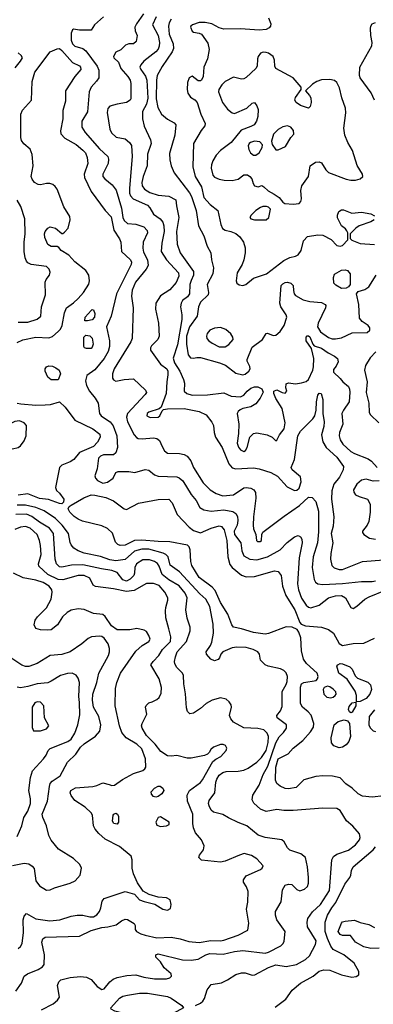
# Model space of a CAD drawing. Extents: x 1173029 to 1307123, y 522559 to 678521.
# Tile 225 of 256: x 1223657 to 1226666, y 582245 to 590629. Entities that reach past the tile are written whole.
import ezdxf

# ---------------------------------------------------------------- set-up
doc = ezdxf.new("R2010")
doc.units = 0

msp = doc.modelspace()

# ---------------------------------------------------------------- linework, layer by layer
at = {"layer": '0CON10XD'}
for points in [[(1224369.2, 590655), (1224294.2, 590585), (1224265, 590540), (1224165, 590540), (1224115, 590550), (1224105, 590543.3), (1224094.6, 590515.4), (1224095.5, 590455.5), (1224105, 590422.5), (1224125, 590403.3), (1224192.8, 590382.8), (1224220.8, 590365), (1224315.4, 590235), (1224329.1, 590199.1), (1224328.9, 590135), (1224311.5, 590105), (1224266.4, 590053.6), (1224247.9, 590015), (1224234.6, 589845), (1224186.5, 589765), (1224186.7, 589715), (1224215, 589669.4), (1224335, 589530.8), (1224405.6, 589465), (1224413, 589443), (1224409.4, 589405), (1224365.5, 589315), (1224364.5, 589295), (1224380.6, 589275), (1224445, 589224.4), (1224478.4, 589178.4), (1224523.8, 589025), (1224534.8, 588945), (1224545, 588919.1), (1224575, 588894), (1224645, 588888.1), (1224714.2, 588865), (1224741.5, 588835), (1224743.5, 588815), (1224707.7, 588735), (1224703.8, 588685), (1224710.6, 588650.6), (1224743.6, 588583.7), (1224748.8, 588535), (1224733.6, 588505), (1224642.2, 588395), (1224615.3, 588325), (1224607.7, 588275), (1224623.1, 588175), (1224615.3, 587915), (1224603.3, 587885), (1224460.5, 587655), (1224445.6, 587615), (1224447, 587577), (1224455, 587561.2), (1224475, 587551.4), (1224545, 587566.7), (1224625, 587571.2), (1224728.2, 587475), (1224734.5, 587455), (1224725, 587436.9), (1224572.9, 587275), (1224564.6, 587245), (1224573.5, 587203.5), (1224630.4, 587095), (1224650.9, 587070.9), (1224665, 587063.1), (1224698.7, 587058.7), (1224795, 587067.5), (1224825, 587062.5), (1224846.9, 587045), (1224868.4, 586995)], [(1224711.2, 590678.8), (1224650, 590595), (1224637.5, 590565), (1224640, 590535), (1224655.8, 590495), (1224647, 590443), (1224625, 590423.8), (1224585, 590423.3), (1224556.4, 590413.6), (1224516.1, 590373.9), (1224475, 590353.3), (1224453.8, 590315), (1224456.7, 590305), (1224497.3, 590267.3), (1224516.7, 590215), (1224577.8, 590145), (1224595.7, 590115), (1224604, 590085), (1224601.2, 589955), (1224596.2, 589945), (1224565, 589924.4), (1224485, 589911.1), (1224425, 589892.5), (1224406.9, 589873.1), (1224400.3, 589839.7), (1224423.9, 589696.1), (1224438, 589665), (1224478.3, 589628.3), (1224555, 589615.8), (1224591.4, 589585), (1224607, 589557), (1224614.7, 589465), (1224591.4, 589195), (1224592.3, 589152.3), (1224599.1, 589129.1), (1224623.8, 589103.8), (1224745, 589048.9), (1224765, 589026.8), (1224794.1, 588974.1), (1224851.5, 588935), (1224875.4, 588905), (1224884.1, 588874.1), (1224885.3, 588825), (1224866.1, 588725), (1224861.2, 588655), (1224905.5, 588585), (1225008.9, 588475), (1225011.3, 588445), (1224989.3, 588390.7), (1224935, 588327.7), (1224855, 588279.2), (1224814.4, 588215), (1224811.9, 588165), (1224839.2, 588045), (1224843.8, 587935), (1224833.3, 587905), (1224777.9, 587852.1), (1224770, 587835), (1224770.8, 587815), (1224856.1, 587696.1), (1224908.1, 587655), (1224917.1, 587635), (1224918.8, 587605), (1224907.8, 587545), (1224903.8, 587445), (1224860, 587330), (1224844.2, 587315.8), (1224755, 587286.9), (1224742.5, 587275), (1224740, 587255), (1224768.1, 587241.9), (1224835, 587244.4), (1224850, 587255), (1224870.5, 587299.5), (1224881.2, 587308.8), (1224914.5, 587315.5), (1225055, 587318.9), (1225183.2, 587293.2), (1225244.6, 587264.6), (1225292, 587202), (1225305.6, 587175), (1225310.5, 587115), (1225322.5, 587075), (1225380.4, 586985), (1225436.2, 586846.2), (1225465, 586812), (1225495, 586805.6), (1225645, 586812.5), (1225695, 586803.9), (1225792.7, 586772.7), (1225851.7, 586741.7), (1225932.4, 586652.4), (1225995, 586619.4), (1226015, 586623.5), (1226035, 586640.8), (1226052.7, 586695), (1226045, 586737.5), (1225976.2, 586795), (1225968, 586815), (1225995.5, 586885), (1226024.7, 587085), (1226045, 587125.5), (1226150.6, 587229.4), (1226169.4, 587255), (1226180, 587305), (1226181.1, 587375), (1226195, 587432.5), (1226205, 587450), (1226223.3, 587445), (1226237.5, 587395), (1226235.6, 587275), (1226247.1, 587205), (1226243.6, 587165), (1226226.2, 587095), (1226235.4, 587035), (1226265.7, 586985.7), (1226354.5, 586905), (1226412.5, 586825), (1226410, 586795), (1226376.7, 586735), (1226331.1, 586675), (1226312.2, 586617.8), (1226308.9, 586545), (1226329.7, 586395), (1226324, 586316), (1226308.5, 586255), (1226321.1, 586175), (1226303.8, 586085), (1226300.5, 586035), (1226312.4, 585982.4), (1226332.2, 585962.2), (1226376.3, 585946.3), (1226405, 585947.3), (1226575, 586015.5), (1226755, 586030.8)], [(1224817.1, 590652.9), (1224787.3, 590585), (1224834.2, 590495), (1224846.8, 590435), (1224845, 590404), (1224835, 590379.4), (1224815.5, 590355), (1224714.4, 590275), (1224688.5, 590245), (1224680.4, 590225), (1224687.7, 590205), (1224728.8, 590148.8), (1224739.8, 590115), (1224747.7, 589962.3), (1224735, 589909.5)], [(1224945.3, 590634.7), (1224928.6, 590601.4), (1224922.8, 590575), (1224928.8, 590505), (1224962.7, 590425), (1224966.2, 590385), (1224953.1, 590356.9), (1224868.3, 590231.7), (1224827.8, 590155), (1224821.3, 590115), (1224817.6, 589955), (1224831.4, 589881.4), (1224863.1, 589825), (1224913.7, 589783.7), (1224972.3, 589752.3), (1224986.2, 589735), (1224975.8, 589645.8), (1224931.1, 589488.9), (1224935.4, 589435.4), (1224946.7, 589385), (1224970.6, 589325), (1225102.4, 589155), (1225119, 589125), (1225159.1, 589005), (1225177.5, 588875), (1225225, 588790), (1225252.3, 588702.2), (1225284.2, 588645), (1225290, 588585), (1225305.8, 588515.8), (1225300, 588465), (1225253.5, 588375), (1225262.9, 588305), (1225259.2, 588285), (1225194.6, 588225), (1225177.3, 588185), (1225166.8, 588105), (1225101.1, 588015), (1225075.8, 587935), (1225076.3, 587866.3), (1225091.5, 587775), (1225109.4, 587749.4), (1225135, 587745.7), (1225165, 587752.9), (1225195, 587751.9), (1225357.7, 587707.7), (1225406.8, 587686.8), (1225495, 587619.4), (1225554.5, 587604.5), (1225575, 587611.1), (1225607.5, 587635), (1225618.6, 587655), (1225615.8, 587675), (1225591.7, 587721.7), (1225591.4, 587735), (1225635, 587839.5), (1225724.2, 587905), (1225755, 587956.7), (1225765, 587960), (1225815, 587940), (1225835, 587942.5), (1225874.3, 587975), (1225906.7, 588025), (1225929.5, 588095), (1225925, 588116), (1225878.6, 588185), (1225870, 588215), (1225882, 588365), (1225895, 588380.8), (1225915, 588390.5), (1225935, 588393.1), (1225963.3, 588385), (1225984, 588365), (1225987.3, 588322.7), (1225992.9, 588295), (1226005, 588280), (1226068.8, 588245), (1226125, 588228.8), (1226225, 588220), (1226256.2, 588205), (1226262, 588195), (1226260, 588175), (1226196, 588045), (1226190.8, 588015), (1226215, 587972.3), (1226285, 587923.8), (1226315, 587912.5), (1226345, 587913.1), (1226395, 587920.9), (1226485, 587962.1), (1226613.4, 587966.6), (1226635.7, 587984.3), (1226637.5, 588005), (1226622.9, 588025), (1226569.9, 588059.9), (1226548.8, 588088.8), (1226541.8, 588205), (1226524.1, 588295.9), (1226535.7, 588314.3), (1226595, 588330.5), (1226626.7, 588355), (1226690.5, 588455)], [(1225775.3, 590645), (1225793.5, 590595), (1225792.2, 590575), (1225779.8, 590560.2), (1225755, 590546.2), (1225695, 590539.1), (1225535, 590550.8), (1225395, 590548.8), (1225355, 590559.6), (1225292, 590595), (1225235, 590606.5), (1225185.3, 590604.7), (1225128, 590585), (1225114, 590575), (1225111.2, 590565), (1225125, 590532.5), (1225135, 590523.3), (1225185, 590515.7), (1225205, 590505.7), (1225258.8, 590428.8), (1225267.8, 590375), (1225255, 590296), (1225223.9, 590225), (1225218.2, 590145), (1225205, 590115.8), (1225195, 590108.6), (1225175, 590110), (1225125, 590148.8), (1225100, 590135), (1225084.4, 590095), (1225082.2, 590035), (1225087.5, 590005), (1225110, 589970), (1225146.8, 589946.8), (1225166, 589925), (1225199.5, 589825), (1225235.8, 589745), (1225231.2, 589725), (1225200.8, 589685), (1225136.9, 589575), (1225129.6, 589375), (1225148.8, 589295), (1225203.6, 589205), (1225223.6, 589115), (1225278.5, 589055), (1225342.5, 589005), (1225367.8, 588885), (1225382.2, 588852.2), (1225405, 588835.7), (1225453.1, 588826.9)], [(1226676.2, 589945), (1226647.3, 590007.3), (1226552.5, 590135), (1226547.5, 590155), (1226551.9, 590225), (1226652.7, 590407.3), (1226655.9, 590434.1), (1226644.4, 590495), (1226642.5, 590555), (1226645.6, 590575), (1226657, 590593), (1226685, 590604.4)], [(1223635, 587881.5), (1223685, 587902.1), (1223795.4, 587925.4), (1223905, 587919.1), (1223935, 587932.2), (1223985, 587973.1), (1224005, 587994.3), (1224019.6, 588025), (1224037.4, 588132.6), (1224055.6, 588174.4), (1224115, 588217.5), (1224154.5, 588255), (1224198.9, 588305), (1224245, 588376.7), (1224251.1, 588405), (1224245.4, 588455), (1224218.8, 588495), (1224126, 588566), (1224075, 588624.2), (1224010, 588665), (1223990, 588690), (1223975, 588697.5), (1223925, 588698.8), (1223896.7, 588715), (1223870, 588775), (1223867.1, 588805), (1223872.9, 588825), (1223895, 588854), (1223915, 588864.3), (1223962.7, 588852.7), (1224015, 588810), (1224025, 588810), (1224039.3, 588820.7), (1224068.8, 588855), (1224087.5, 588925), (1224082.5, 588952.5), (1224032, 589035), (1223976.5, 589185), (1223958.5, 589208.5), (1223939.2, 589225), (1223914.6, 589234.6), (1223885, 589234.6), (1223835, 589223.3), (1223815, 589225.6), (1223783.3, 589243.3), (1223762.2, 589272.2), (1223755.5, 589295.5), (1223771.2, 589385), (1223762.7, 589482.7), (1223745.9, 589525.9), (1223691.3, 589571.3), (1223671.7, 589601.7), (1223667.1, 589625), (1223667.1, 589825), (1223681.1, 589858.9), (1223756.9, 589945), (1223761.7, 590101.7), (1223785, 590182), (1223915, 590354.4), (1223975, 590380.9), (1223995, 590382.9), (1224015, 590368.2), (1224105, 590265.4), (1224165.2, 590235.2), (1224175.6, 590225), (1224176.5, 590205), (1224125.5, 590145), (1224046.9, 590025), (1224046.4, 589936.4), (1224025.4, 589855), (1224023.8, 589785), (1224004.4, 589684.4), (1224006.3, 589656.3), (1224040.4, 589620.4), (1224136.6, 589566.6), (1224195, 589519.6), (1224216.2, 589495), (1224232.3, 589455), (1224237.5, 589405), (1224206.2, 589315), (1224208.5, 589285), (1224265.9, 589165.9), (1224382.9, 589005), (1224435, 588950), (1224458, 588838), (1224506, 588764), (1224518.5, 588735), (1224522.9, 588655), (1224600.4, 588585), (1224607.7, 588565), (1224606.2, 588545), (1224479.7, 588295), (1224435.4, 588105), (1224396.7, 588015), (1224422.4, 587895), (1224420.8, 587845), (1224410.6, 587805), (1224376, 587744), (1224295, 587647.8), (1224229.5, 587600.5), (1224215.8, 587555), (1224225.6, 587515), (1224250, 587465), (1224299.1, 587405), (1224323.5, 587365), (1224336.7, 587275), (1224350.6, 587255), (1224378.6, 587235), (1224425.7, 587205), (1224451.1, 587171.1), (1224483.8, 587085), (1224489.5, 586985), (1224475, 586940), (1224455.9, 586924.1), (1224370, 586925), (1224345, 586913.8), (1224326.5, 586895), (1224317.3, 586805), (1224296.5, 586745), (1224301.1, 586725), (1224319.4, 586705), (1224365, 586683.2), (1224405, 586690), (1224452.5, 586725), (1224475, 586772.5), (1224495, 586783.3), (1224585, 586781.1), (1224637.4, 586772.6), (1224725, 586797.8), (1224755, 586791.9), (1224804.6, 586754.6), (1224835, 586742.9), (1224995, 586736.4), (1225015, 586727.5), (1225045, 586701.9), (1225115.9, 586585.9), (1225159.4, 586535), (1225190, 586475), (1225224.6, 586454.6), (1225285.5, 586445.5), (1225395, 586454.1), (1225471.2, 586441.2), (1225495.3, 586425.3), (1225509.5, 586399.5), (1225513.2, 586365), (1225506.2, 586325), (1225482.6, 586275), (1225483.6, 586245), (1225537.5, 586175), (1225548.1, 586105), (1225564.4, 586065), (1225615, 586035.5), (1225675, 586029.2), (1225765, 586056), (1225873.1, 586115), (1225932.9, 586177.1), (1225995, 586225.6), (1226025, 586236), (1226046.6, 586226.6), (1226058.9, 586205), (1226061.5, 586175), (1226034.7, 586045.3), (1226021.3, 585825), (1226029.1, 585775), (1226054.2, 585704.2), (1226095, 585644), (1226115, 585627.3), (1226135, 585621.5), (1226205.3, 585644.7), (1226285, 585706.9), (1226345, 585723.9), (1226395, 585724.6), (1226430.5, 585705), (1226475, 585624), (1226495, 585616), (1226525, 585633.8), (1226594.2, 585695), (1226629.2, 585715), (1226769.4, 585770.6)], [(1223619.3, 590220.7), (1223663.5, 590276.5), (1223680.6, 590305), (1223670, 590325), (1223645, 590347.9)], [(1225985, 589058.8), (1226035, 589063.3), (1226049.5, 589080.5), (1226055.9, 589104.1), (1226050, 589175), (1226057.3, 589215), (1226114.4, 589295), (1226129.4, 589385), (1226173.4, 589416.6), (1226205, 589420), (1226225, 589409.5), (1226261.5, 589351.5), (1226285, 589329.5), (1226435, 589272.2), (1226475, 589262.5), (1226515, 589262.2), (1226555, 589274.4), (1226575.6, 589295), (1226574.3, 589315), (1226528.8, 589388.8), (1226489.6, 589515), (1226447.8, 589585), (1226423.5, 589645), (1226416.2, 589705), (1226431.6, 589835), (1226429.7, 589875), (1226398.5, 589965), (1226378.6, 590048.6), (1226355.5, 590095.5), (1226335, 590112), (1226295, 590119.4), (1226225, 590116.5), (1226185, 590102.7), (1226148.8, 590081.2), (1226090, 590025), (1226122.9, 589985), (1226133.1, 589963.1), (1226138.2, 589925), (1226129.7, 589890.3), (1226115, 589876.2), (1226045, 589900), (1226008.6, 589925), (1225998.1, 589945), (1226005, 589966), (1226052.5, 590035), (1226052.5, 590055), (1225983.8, 590133.8), (1225835.8, 590215), (1225827.1, 590235), (1225825.5, 590285.5), (1225812.5, 590315), (1225773.6, 590343.6), (1225755, 590351.4), (1225728.3, 590351.7), (1225706.9, 590343.1), (1225685.8, 590315), (1225679.2, 590295), (1225677.5, 590235), (1225667.5, 590215), (1225583.7, 590136.3), (1225565, 590125.6), (1225545, 590123.1), (1225475, 590140), (1225405, 590102), (1225375.5, 590074.5), (1225350.8, 590035), (1225347.5, 590015), (1225382.5, 589925), (1225425, 589868.8), (1225465, 589836.7), (1225485, 589830), (1225590, 589875), (1225635, 589920), (1225655, 589923.3), (1225675, 589896.7), (1225685.6, 589865), (1225684.4, 589805), (1225671.1, 589765), (1225650.6, 589735), (1225625, 589719.5), (1225542, 589688), (1225455, 589584.5), (1225366.7, 589515), (1225330, 589475), (1225301.3, 589428.7), (1225287.6, 589392.4), (1225285.5, 589365), (1225298.9, 589305), (1225315, 589289.5), (1225355, 589270.8), (1225397.8, 589262.2), (1225465, 589259.6), (1225515, 589270.6), (1225565, 589308.6), (1225595, 589307.1), (1225616.2, 589295), (1225633.3, 589275), (1225642.5, 589235), (1225655, 589213.3), (1225685, 589206.2), (1225717, 589217), (1225735, 589207.5), (1225771.3, 589171.3), (1225822.5, 589142.5), (1225865, 589116), (1225895, 589076.7), (1225914.2, 589064.2), (1225985, 589058.8)], [(1224735, 589909.5), (1224702.1, 589847.9), (1224702.4, 589785), (1224715, 589722), (1224770, 589605), (1224776.1, 589575), (1224744.7, 589485), (1224742.9, 589385), (1224706.8, 589295), (1224697.3, 589242.7), (1224698.9, 589215), (1224719.1, 589185), (1224765, 589156.5), (1224835.5, 589134.5), (1224926.9, 589126.9), (1224985.8, 589095), (1224990, 589045), (1225011.8, 588945), (1224991.6, 588825), (1224997.9, 588717.9), (1225022.5, 588645), (1225135.3, 588485.3), (1225135.3, 588455), (1225115, 588407.1), (1225104.7, 588374.7), (1225102.5, 588295), (1225085, 588270.6), (1225042.2, 588237.8), (1225030.5, 588215), (1225026.4, 588185), (1225037.3, 588115), (1225035.3, 588075.3), (1224998.3, 587861.7), (1224962.9, 587747.1), (1224975, 587707.7), (1225020, 587635), (1225051.8, 587565), (1225058.2, 587535), (1225056.7, 587465), (1225080, 587445), (1225125, 587432.5), (1225255.3, 587434.7), (1225395, 587451.2), (1225455, 587423.3), (1225535, 587418.8), (1225565, 587431.2), (1225591.5, 587465), (1225625, 587490.9), (1225655, 587502.2), (1225683.8, 587503.8), (1225716.9, 587486.9), (1225727.9, 587457.9), (1225703.6, 587405), (1225665, 587357.1), (1225625, 587332.5), (1225555, 587318), (1225532.3, 587307.7), (1225515.9, 587294.1), (1225506.2, 587275), (1225521.1, 587185), (1225519.4, 587105), (1225506.7, 587023.3), (1225517.9, 586987.9), (1225535, 586965.6), (1225565, 586951.5), (1225578.9, 586961.1), (1225593.1, 586985), (1225616.2, 587073.8), (1225645.6, 587104.4), (1225675, 587111.4), (1225762.5, 587095), (1225805.6, 587075.6), (1225835, 587042.5), (1225845, 587047.5), (1225867.1, 587095), (1225906.7, 587145), (1225916.4, 587195), (1225889.1, 587319.1), (1225835, 587402.5), (1225818.8, 587445), (1225820, 587465), (1225846.1, 587476.1), (1225890, 587455), (1225915, 587450), (1225930, 587465), (1225922.5, 587495), (1225925, 587527.5), (1225945, 587536.2), (1226005, 587528.6), (1226056, 587536), (1226095, 587549.2), (1226115, 587564), (1226150.8, 587645), (1226156.8, 587673.2), (1226158.9, 587745), (1226152.4, 587782.4), (1226138.6, 587828.6), (1226095, 587893.3), (1226094.3, 587925), (1226103.4, 587936.6), (1226115, 587937.1), (1226125, 587928.6), (1226151.2, 587865), (1226162.7, 587852.7), (1226225, 587833.1), (1226281.3, 587791.3), (1226335.8, 587765), (1226361.4, 587745), (1226367.5, 587715), (1226350.9, 587679.1), (1226328.3, 587651.7), (1226328.3, 587628.3), (1226384, 587575), (1226405.6, 587545.6), (1226455, 587506.7), (1226464.3, 587484.3), (1226466.7, 587456.7), (1226460, 587375), (1226412.7, 587305), (1226399.2, 587275), (1226406.4, 587185), (1226376.8, 587115), (1226373.9, 587085), (1226385, 587050.8), (1226405.8, 587015.8), (1226475, 586952.9), (1226505, 586933.8), (1226621.1, 586891.1), (1226650.7, 586870.7), (1226698.9, 586815)], [(1225855, 589520), (1225919.5, 589550.5), (1225964, 589625), (1225989.2, 589655), (1225986.8, 589686.8), (1225964.2, 589714.2), (1225935, 589724.2), (1225895, 589717.1), (1225855, 589695.7), (1225815.8, 589655), (1225800, 589595), (1225805.9, 589565.9), (1225835, 589520), (1225855, 589520)], [(1225665, 589474.4), (1225695, 589496), (1225718.7, 589541.3), (1225722.5, 589565), (1225698.8, 589588.8), (1225655, 589595.9), (1225620, 589585), (1225608.1, 589575), (1225600, 589555), (1225605.6, 589525), (1225621.4, 589495), (1225645, 589477.1), (1225665, 589474.4)], [(1223645, 588054.6), (1223725, 588053.8), (1223805, 588079.1), (1223835.6, 588105), (1223843.5, 588185), (1223876.2, 588285), (1223873.3, 588395), (1223881.7, 588418.3), (1223909.2, 588455), (1223915, 588480), (1223908.8, 588505), (1223885, 588528), (1223755, 588544.3), (1223725, 588560), (1223713.7, 588573.7), (1223702.6, 588602.6), (1223696.2, 588655), (1223696.2, 588735), (1223704, 588805), (1223699.6, 588935), (1223667.7, 589037.7), (1223635, 589092.2)], [(1225755, 588924), (1225776.2, 588945), (1225790, 589015), (1225773.6, 589033.6), (1225757.7, 589037.7), (1225725, 589038), (1225705, 589031.2), (1225665, 589003.3), (1225626.2, 588965), (1225616.2, 588945), (1225624.6, 588934.6), (1225655, 588924.5), (1225755, 588924)], [(1225453.1, 588826.9), (1225495, 588808.5), (1225529.7, 588779.7), (1225561.9, 588735), (1225576.4, 588686.4), (1225576.5, 588645), (1225563.4, 588583.4), (1225549.2, 588545), (1225508, 588475), (1225497.8, 588405), (1225505, 588384.5), (1225525, 588372.9), (1225555, 588366.5), (1225582.2, 588375), (1225645, 588429.2), (1225755.9, 588464.1), (1225905, 588579.2), (1225955, 588604.3), (1226005, 588614.5), (1226025, 588625.6), (1226052.1, 588665), (1226071.1, 588745), (1226106.6, 588783.4), (1226195, 588798.2), (1226235, 588794.4), (1226307.3, 588757.3), (1226355, 588707.5), (1226385, 588700), (1226405, 588707.5), (1226450, 588755), (1226450, 588815), (1226441.7, 588831.7), (1226429.3, 588849.3), (1226393.8, 588875), (1226362.3, 588942.3), (1226361.2, 588965), (1226373.3, 588995), (1226395, 589010), (1226410.7, 589010.7), (1226482.7, 588982.7), (1226565, 588990.8), (1226645, 588975.8), (1226675, 588958.8)], [(1226673.8, 588925), (1226645, 588907.1), (1226546.7, 588875), (1226516.2, 588855), (1226470, 588805), (1226470, 588765), (1226481.7, 588751.7), (1226555, 588724), (1226675, 588715.4)], [(1226395, 588341.2), (1226347.7, 588367.7), (1226331.2, 588385), (1226326.2, 588435), (1226335, 588462.5), (1226395, 588496), (1226425, 588498.8), (1226445, 588493.3), (1226470, 588465), (1226470, 588375), (1226455.9, 588354.1), (1226435, 588343.8), (1226395, 588341.2)], [(1224235, 588063.8), (1224212.5, 588065), (1224213.8, 588095), (1224265, 588154), (1224275, 588161.2), (1224285, 588158.8), (1224296.9, 588126.9), (1224293.5, 588095), (1224275, 588073.1), (1224235, 588063.8)], [(1225405, 587843.5), (1225437.8, 587862.2), (1225472, 587905), (1225470, 587925), (1225452.5, 587955), (1225410.9, 587990.9), (1225365, 588007.3), (1225315, 588003.1), (1225274.2, 587985), (1225252.2, 587957.8), (1225245.6, 587935), (1225250.6, 587915), (1225265.6, 587895), (1225295, 587873.5), (1225354.7, 587844.7), (1225405, 587843.5)], [(1224225, 587828.8), (1224207.5, 587835), (1224202.5, 587845), (1224202.5, 587925), (1224218.3, 587941.7), (1224255, 587936.7), (1224275, 587917.5), (1224281.4, 587865), (1224275, 587840), (1224265, 587830), (1224225, 587828.8)], [(1226687.7, 587802.3), (1226640.3, 587749.7), (1226598.2, 587685), (1226591.2, 587645), (1226612.5, 587545), (1226604, 587454), (1226627.5, 587365), (1226630, 587285), (1226641.4, 587265), (1226713.8, 587195)], [(1223925, 587562), (1223895, 587584), (1223873.3, 587635), (1223874.4, 587655), (1223885, 587672.5), (1223905, 587681.1), (1223935, 587678.5), (1223965.4, 587665.4), (1223992, 587645), (1224004.2, 587615), (1223985, 587562.5), (1223925, 587562)], [(1223635, 587364.5), (1223667, 587357), (1223795, 587345.5), (1223875, 587348.5), (1223918.2, 587351.8), (1223995, 587374), (1224045, 587330.8), (1224125, 587220), (1224280.6, 587145), (1224339.9, 587099.9), (1224342.7, 587075), (1224319.1, 587030.8), (1224285, 586995.4), (1224245, 586976.9), (1224166.2, 586945), (1224116.9, 586883.1), (1224085, 586863.5), (1224015, 586836.5), (1223994.5, 586815), (1223961.2, 586645), (1223969.3, 586619.3), (1223995, 586596.2), (1224031.4, 586545), (1224030.5, 586519.5), (1224015, 586507.5), (1223995, 586508.9), (1223902.8, 586542.8), (1223825, 586552.3), (1223725, 586590.4), (1223645, 586580.8)], [(1223595, 586974.5), (1223643.3, 586985), (1223665, 587000.8), (1223696.4, 587043.6), (1223713.1, 587085), (1223714.4, 587175), (1223696, 587196), (1223655, 587213.2), (1223615, 587208.2), (1223550, 587175), (1223521.3, 587138.7), (1223502.6, 587097.4), (1223502.6, 587042.6), (1223515, 587004.3), (1223545, 586982.1), (1223595, 586974.5)], [(1224868.4, 586995), (1224888.2, 586958.2), (1224915, 586938.8), (1225016.1, 586936.1), (1225055, 586925.6), (1225081.1, 586911.1), (1225112, 586872), (1225135.5, 586815), (1225219.1, 586685), (1225277.8, 586625), (1225330, 586595), (1225385, 586576), (1225475, 586582.9), (1225565, 586643.1), (1225583.2, 586646.8), (1225625, 586638.6), (1225650, 586625), (1225664.2, 586604.2), (1225666.9, 586555), (1225645.4, 586395), (1225643.6, 586323.6), (1225647.5, 586295), (1225666.2, 586245), (1225672, 586195), (1225680, 586185), (1225702.5, 586185), (1225713.3, 586195), (1225716.2, 586245), (1225726.2, 586265), (1225908.5, 586401.5), (1226037.5, 586492.5), (1226115, 586564), (1226145, 586561.2), (1226177, 586527), (1226200.7, 586445), (1226199.4, 586269.4), (1226191.8, 586175), (1226153.1, 586055), (1226145.4, 585965), (1226161.6, 585861.6), (1226175, 585838.6), (1226195, 585825.5), (1226235, 585820.7), (1226405, 585829), (1226565, 585843.8), (1226655, 585845.3), (1226685, 585851.9)], [(1226715, 586702.5), (1226665, 586700.8), (1226605, 586715.6), (1226565, 586707.1), (1226526.4, 586675), (1226497.5, 586625), (1226498.9, 586605), (1226514.6, 586584.6), (1226545, 586568.2), (1226616.2, 586546.2), (1226638, 586505), (1226640, 586435), (1226627.1, 586355), (1226614.5, 586325.5), (1226574.2, 586275), (1226573, 586263), (1226584, 586245), (1226633.9, 586213.9), (1226685, 586206.4)], [(1226755, 584020), (1226655, 584009.3), (1226575, 584018.4), (1226536.9, 584036.9), (1226485, 584084.6), (1226432.3, 584122.3), (1226382.9, 584172.9), (1226318, 584188), (1226235, 584190.3), (1226175.8, 584184.2), (1226076, 584155), (1226008.5, 584091.5), (1225945, 584079.5), (1225915, 584082.2), (1225872.6, 584102.6), (1225844.4, 584125), (1225832.1, 584152.1), (1225837.6, 584265), (1225855, 584334.3), (1225942.7, 584377.3), (1225983.6, 584425), (1226065, 584490.8), (1226132.1, 584565), (1226157.5, 584605), (1226160.8, 584635), (1226136, 584706), (1226111.9, 584735), (1226064.4, 584775), (1226045.6, 584805), (1226045.7, 584945), (1226055, 584973.8), (1226073.3, 584985), (1226179.3, 585000.7), (1226191.2, 585015), (1226195.7, 585035), (1226186.9, 585065), (1226096.9, 585146.9), (1226070.8, 585185), (1226055.8, 585255), (1226049.7, 585365), (1226033.1, 585413.1), (1226016.9, 585436.9), (1225975.5, 585455.5), (1225925, 585458.5), (1225775, 585402.3), (1225745, 585397.7), (1225645, 585410.8), (1225545, 585442.2), (1225475.6, 585455.6), (1225461.4, 585475), (1225426.7, 585566.7), (1225366.1, 585666.1), (1225319.4, 585769.4), (1225295.6, 585795.6), (1225185, 585880), (1225122.1, 585982.1), (1225113.6, 586015), (1225107.1, 586115), (1225099.4, 586139.4), (1225085.7, 586155.7), (1224935, 586184.2), (1224835, 586185.2), (1224695, 586198.1), (1224635, 586193.5), (1224555, 586155.4), (1224513.1, 586153.1), (1224491.4, 586161.4), (1224471.1, 586181.1), (1224447.3, 586257.3), (1224405.2, 586295.2), (1224355, 586319.6), (1224190.1, 586360.1), (1224155, 586375.5), (1224120.1, 586400.1), (1224084.3, 586435), (1224068, 586465), (1224077, 586483), (1224093.5, 586496.5), (1224203, 586557), (1224265, 586581.8), (1224295, 586581.6), (1224389.4, 586559.4), (1224455, 586533.1), (1224545, 586464.4), (1224565, 586457.8), (1224666.9, 586513.1), (1224835.5, 586544.5), (1224925, 586545.4), (1224953.3, 586515), (1224998.2, 586415), (1225097.7, 586307.7), (1225135, 586279.4), (1225195, 586260), (1225285, 586300.4), (1225355, 586318.8), (1225375, 586314.4), (1225396, 586286), (1225418.3, 586195), (1225428, 586055), (1225445, 585990), (1225464.8, 585964.8), (1225545, 585900), (1225584.6, 585885.4), (1225655, 585886.9), (1225825, 585936.7), (1225855, 585931.4), (1225880.5, 585895), (1225892.2, 585805), (1225921.8, 585725), (1225996.9, 585605), (1226040.8, 585495), (1226051.9, 585481.9), (1226088.5, 585468.5), (1226225.3, 585455.3), (1226285, 585436.5), (1226326.1, 585406.1), (1226375, 585317.1), (1226405, 585298.8), (1226495, 585317.2), (1226585, 585320), (1226675, 585362.9)], [(1225152, 582235), (1225195, 582253.6), (1225215, 582271.1), (1225229.3, 582295), (1225252.4, 582367.6), (1225285, 582414.2), (1225375, 582428), (1225425, 582452), (1225495, 582498.8), (1225545, 582512), (1225575, 582512), (1225635, 582492.5), (1225657.5, 582495), (1225772.7, 582557.3), (1225835, 582581.5), (1225925, 582567.1), (1226011.2, 582585), (1226089.2, 582625), (1226122.3, 582657.7), (1226174.4, 582755), (1226178.9, 582785), (1226105.6, 582905), (1226102.5, 582945), (1226109.5, 582975), (1226147.9, 583032.1), (1226215, 583094.5), (1226292.4, 583215), (1226313.6, 583475), (1226326.2, 583503.8), (1226356.6, 583523.4), (1226455, 583557.1), (1226515, 583601.9), (1226548.1, 583645), (1226553.3, 583665), (1226548.5, 583695), (1226490.7, 583760.7), (1226438.3, 583808.3), (1226384, 583895), (1226355, 583911.4), (1226235.4, 583915.4), (1225985, 583894.2), (1225905.3, 583895.3), (1225845, 583903.2), (1225755, 583887.3), (1225705, 583907.8), (1225647.9, 583957.9), (1225635.9, 583985.9), (1225641.4, 584025), (1225695, 584110.5), (1225728.5, 584201.5), (1225767.4, 584272.6), (1225835, 584472.7), (1225865, 584522.9), (1225902, 584558), (1225927.5, 584595), (1225926, 584625), (1225847.5, 584685), (1225844.3, 584705), (1225875.3, 584744.7), (1225889.2, 584780.8), (1225891.3, 584908.7), (1225925, 584968.8), (1225932.5, 584995), (1225934.4, 585035), (1225925, 585068.8), (1225905, 585087.5), (1225875, 585101.4), (1225772.5, 585125), (1225746.8, 585136.8), (1225706.2, 585175), (1225696, 585225), (1225683.8, 585245), (1225643.8, 585265), (1225585, 585282.5), (1225505, 585286.6), (1225465, 585281.1), (1225386.7, 585245), (1225367.5, 585225), (1225357.5, 585195), (1225345, 585180), (1225315, 585170), (1225284.1, 585184.1), (1225246.7, 585225), (1225242.5, 585245), (1225280.9, 585299.1), (1225292.7, 585327.3), (1225305.3, 585404.7), (1225302.9, 585482.9), (1225275, 585632), (1225239.5, 585695), (1225191, 585741), (1225017.4, 585927.4), (1224937.8, 585985), (1224918.9, 586055), (1224900, 586075), (1224876.6, 586086.6), (1224755, 586119.6), (1224695, 586120), (1224635, 586102.9), (1224555, 586032.5), (1224475, 586021.2), (1224425, 586028.9), (1224345, 586056.9), (1224206.5, 586086.5), (1224155, 586105.6), (1224118.9, 586128.9), (1224095, 586158), (1224086.3, 586176.3), (1224072.3, 586255), (1224019.3, 586325), (1223962.5, 586382.5), (1223865, 586447.2), (1223795, 586475.6), (1223705, 586496.2), (1223635, 586495.5)], [(1223842.1, 582197.9), (1223942.2, 582247.8), (1223979.5, 582280.5), (1223994.3, 582305), (1223980, 582405), (1223988.8, 582435), (1224005.9, 582454.1), (1224085, 582472.9), (1224175, 582480), (1224225, 582475.6), (1224265, 582455.8), (1224317.5, 582395), (1224355, 582370), (1224375, 582377.1), (1224423.6, 582436.4), (1224452.1, 582457.9), (1224485, 582471.5), (1224569.4, 582490.6), (1224645, 582494.6), (1224713.3, 582475), (1224805, 582461.8), (1224905, 582461.4), (1224935, 582471.2), (1224948.8, 582485), (1224946.2, 582505), (1224885, 582554), (1224855.8, 582605.8), (1224816, 582645), (1224816.2, 582665), (1224835, 582675.6), (1225042.6, 582622.6), (1225115, 582620), (1225175, 582628), (1225240, 582665), (1225275, 582676.7), (1225388.5, 582671.5), (1225485, 582694.2), (1225555, 582703.2), (1225745, 582680.5), (1225775, 582687.4), (1225877.6, 582742.4), (1225897.9, 582762.1), (1225907.6, 582782.4), (1225914.6, 582865), (1225845.6, 582965), (1225833.3, 583005), (1225834.5, 583035), (1225881.9, 583118.1), (1225891.8, 583218.2), (1225915, 583258.2), (1225945, 583269.1), (1225973.7, 583263.7), (1226015, 583222.9), (1226040.7, 583210.7), (1226080, 583225), (1226105, 583247.5), (1226113.8, 583275), (1226113.8, 583325), (1226105.6, 583415), (1226088.1, 583495), (1226049.2, 583525), (1225956.2, 583556.2), (1225935, 583578), (1225906.9, 583626.9), (1225886.2, 583646.2), (1225745, 583665.6), (1225686.7, 583685), (1225588.8, 583765), (1225515, 583791.9), (1225433.3, 583833.3), (1225385, 583862.2), (1225305, 583880.8), (1225285, 583899.2), (1225268.2, 583935), (1225264.6, 583955), (1225269.5, 583980.5), (1225317.1, 584045), (1225325.2, 584135), (1225335, 584162.5), (1225355.3, 584195), (1225385, 584219.1), (1225415, 584226.7), (1225515, 584230), (1225565, 584238.8), (1225601.4, 584255), (1225675, 584305.4), (1225715, 584345.4), (1225755, 584407.3), (1225772, 584475), (1225772.6, 584525), (1225763.9, 584555), (1225735, 584581.2), (1225684.6, 584594.6), (1225565, 584597.9), (1225476.4, 584646.4), (1225453.2, 584675), (1225443.2, 584705), (1225459.1, 584775), (1225456.5, 584795), (1225440.2, 584820.2), (1225413.5, 584843.5), (1225365, 584853.1), (1225294.7, 584835.3), (1225242.4, 584807.6), (1225195, 584764.3), (1225135, 584724.3), (1225105, 584718), (1225085, 584736.7), (1225075, 584770), (1225067.9, 584887.9), (1225052.9, 584975), (1225051.4, 585045), (1225040.8, 585065), (1224992.7, 585112.7), (1224977.1, 585145), (1224974.6, 585165), (1224981.3, 585205), (1224996.8, 585245), (1225075.4, 585335), (1225108.5, 585425), (1225107.8, 585455), (1225082.6, 585532.6), (1225069.6, 585605), (1225081.3, 585705), (1225063.5, 585745), (1225015, 585808.2), (1224925, 585858.4), (1224870.4, 585905), (1224845, 585975.6), (1224829.2, 585999.2), (1224805, 586015.3), (1224760.8, 586030.8), (1224705, 586028.6), (1224650.9, 585995), (1224635.4, 585965), (1224633.9, 585915), (1224626.8, 585895), (1224596.2, 585863.8), (1224565, 585846.9), (1224535, 585858.2), (1224485, 585923), (1224439.7, 585939.7), (1224352.5, 585952.5), (1224195, 585988.4), (1224096.7, 585983.3), (1224015, 585967.2), (1223995, 585970), (1223970, 585995), (1223957.8, 586035), (1223945.8, 586255), (1223910.3, 586300.3), (1223825, 586350.8), (1223759.3, 586399.3), (1223715, 586417.4), (1223625, 586414.7)], [(1223625, 582356.7), (1223673.3, 582425), (1223694.6, 582485.4), (1223722, 582505), (1223815, 582540.8), (1223850, 582565), (1223865.5, 582585), (1223868.5, 582665), (1223844.3, 582775), (1223855, 582803.3), (1223874.3, 582815.7), (1224165, 582824), (1224265, 582872.3), (1224355, 582897.3), (1224406.9, 582903.1), (1224478.8, 582921.2), (1224523.8, 582955), (1224555, 582970), (1224575, 582966.9), (1224631.7, 582931.7), (1224640, 582915), (1224640.7, 582880.7), (1224650, 582865), (1224686.7, 582845), (1224724.7, 582834.7), (1224825, 582811.2), (1224945, 582816), (1225021.7, 582801.7), (1225095, 582778.5), (1225185, 582769.7), (1225282.4, 582787.6), (1225365, 582785.4), (1225395, 582790.4), (1225515.9, 582834.1), (1225597.5, 582875), (1225607.8, 582935), (1225586.9, 583055), (1225597.5, 583115), (1225600, 583205), (1225588, 583245), (1225562.5, 583285), (1225560.6, 583305), (1225585, 583339.2), (1225706.4, 583393.6), (1225721.2, 583405), (1225728, 583425), (1225674.5, 583484.5), (1225630.5, 583510.5), (1225568.3, 583528.3), (1225525.8, 583515), (1225405, 583464), (1225365, 583456), (1225205, 583471.9), (1225180.8, 583495), (1225185.8, 583515), (1225221.2, 583558.8), (1225225.4, 583595), (1225205, 583644.3), (1225153.6, 583703.6), (1225136.9, 583746.9), (1225129.2, 583785), (1225130, 583865), (1225084.4, 583975), (1225081.4, 584025), (1225103.1, 584065), (1225195.2, 584134.8), (1225213.3, 584155), (1225298.9, 584311.1), (1225325, 584332.9), (1225367.5, 584355), (1225414.5, 584405), (1225419.5, 584425), (1225409.2, 584449.2), (1225388.3, 584458.3), (1225365, 584458.2), (1225307.1, 584435), (1225284.4, 584415), (1225268.3, 584388.3), (1225255, 584374.2), (1225228, 584362), (1225115, 584341.1), (1225081.7, 584341.7), (1224995, 584364.3), (1224945, 584357.3), (1224915, 584360), (1224858.1, 584398.1), (1224810.1, 584460.1), (1224735.5, 584535), (1224699.1, 584595), (1224694.5, 584615), (1224698.5, 584635), (1224738, 584715), (1224728.8, 584775), (1224731.7, 584788.3), (1224755, 584813.3), (1224785, 584820), (1224825, 584839.2), (1224845, 584858), (1224860.9, 584895), (1224862.2, 584942.2), (1224845, 585016.7), (1224773.3, 585135), (1224791.2, 585165), (1224841.5, 585215), (1224873.2, 585265), (1224940.9, 585335), (1224944.1, 585374.1), (1224925, 585443.3), (1224901.5, 585535), (1224897.3, 585595), (1224899.6, 585625), (1224918.8, 585685), (1224917.7, 585705), (1224891.9, 585755), (1224845, 585811.4), (1224795, 585828.6), (1224735, 585827.3), (1224631.7, 585768.3), (1224565, 585759), (1224455, 585783.7), (1224302.3, 585802.3), (1224283.3, 585815), (1224254.6, 585874.6), (1224205.7, 585895.7), (1224155, 585895.3), (1224025, 585858.3), (1223985, 585862.4), (1223896.4, 585905), (1223820, 585975), (1223816.4, 585995), (1223839.4, 586075), (1223832.7, 586152.7), (1223824.7, 586195), (1223805.4, 586245), (1223745, 586299.2), (1223705, 586314.1), (1223663.4, 586306.6), (1223615, 586288)], [(1223645, 582719.2), (1223663.5, 582736.5), (1223678, 582762), (1223690.5, 582855), (1223687.3, 582962.7), (1223695, 582996.2), (1223715, 583017.1), (1223795, 582971.6), (1223914.2, 582955.8), (1223997.1, 582962.9), (1224095, 582994.7), (1224145, 583003.1), (1224195, 583002.9), (1224255, 582988.4), (1224285, 582989.2), (1224313.1, 583006.9), (1224335.3, 583035), (1224348, 583065), (1224358, 583122), (1224375, 583144.3), (1224555, 583204.3), (1224632.7, 583182.7), (1224676.2, 583135), (1224715, 583119.1), (1224807.6, 583097.6), (1224875, 583055.8), (1224915, 583045.6), (1224940, 583060), (1224947.1, 583095), (1224936, 583135), (1224905, 583150.6), (1224835, 583157.5), (1224759.7, 583179.7), (1224707.3, 583207.3), (1224658.8, 583278.8), (1224626, 583355), (1224614.3, 583404.3), (1224612.9, 583475), (1224604.2, 583505), (1224505, 583588.9), (1224385, 583651.8), (1224329.6, 583699.6), (1224299.6, 583735), (1224284.6, 583765), (1224275.4, 583855), (1224265, 583875.7), (1224212.7, 583922.7), (1224125, 583980), (1224093.8, 584023.8), (1224087.8, 584045), (1224093.1, 584065), (1224132.4, 584087.6), (1224280.2, 584099.8), (1224312.5, 584107.5), (1224365, 584131.4), (1224417.6, 584117.6), (1224441.7, 584108.3), (1224465, 584112), (1224531.9, 584158.1), (1224625, 584210), (1224705, 584235.8), (1224721.3, 584248.7), (1224729.4, 584265), (1224726.9, 584335), (1224695, 584421.5), (1224655, 584459.7), (1224563.1, 584515), (1224525, 584558.8), (1224505.5, 584615), (1224470, 584785), (1224472.1, 584935), (1224482.1, 584985), (1224515, 585064.2), (1224645, 585253.3), (1224699.9, 585300.1), (1224755.6, 585335), (1224765.7, 585355), (1224755.8, 585385), (1224735, 585418), (1224715, 585430.8), (1224655, 585444.2), (1224595, 585434.4), (1224485, 585432.7), (1224437.6, 585467.6), (1224385, 585547.1), (1224365, 585563.3), (1224285, 585571.5), (1224205, 585605.5), (1224155, 585613.8), (1224095, 585600.4), (1224059.9, 585580.1), (1224022.1, 585545), (1223980, 585475), (1223925.3, 585434.7), (1223895, 585430), (1223835, 585433.1), (1223795, 585444), (1223780, 585475), (1223787.8, 585515), (1223808.9, 585545), (1223885, 585620.8), (1223923.9, 585696.1), (1223932.3, 585755), (1223929.6, 585775), (1223908.8, 585805), (1223856.7, 585836.7), (1223795, 585856.9), (1223685.2, 585875.2), (1223605, 585916.2)], [(1223953.2, 583236.8), (1224085, 583275.4), (1224128.9, 583295), (1224170.9, 583345), (1224183.8, 583405), (1224169.6, 583435), (1224115, 583486.2), (1223985.8, 583565), (1223925, 583642), (1223903.5, 583683.5), (1223884.4, 583765), (1223853.5, 583835), (1223848.5, 583865), (1223894.6, 583975), (1223909.8, 584100.2), (1223917.5, 584125), (1223934, 584145), (1224000.2, 584189.8), (1224065, 584305.7), (1224135.3, 584374.7), (1224175.4, 584435), (1224205, 584462.1), (1224302.6, 584527.4), (1224339.8, 584570.2), (1224347.3, 584625), (1224330, 584695), (1224285, 584776.2), (1224276.6, 584833.4), (1224280.3, 584885), (1224313.9, 584985), (1224330, 585065), (1224411.8, 585215), (1224420.4, 585245), (1224420.4, 585275), (1224409.5, 585315), (1224375, 585363.5), (1224355, 585376.4), (1224335, 585379.5), (1224266.8, 585373.2), (1224240.3, 585359.7), (1224185.8, 585315), (1224085, 585247.3), (1224015, 585222.7), (1223915, 585214.4), (1223805, 585145.6), (1223735, 585120.9), (1223705, 585120.9), (1223675, 585132.2), (1223590.2, 585190.2)], [(1226521.7, 584821.7), (1226521.9, 584875), (1226512.2, 584912.2), (1226444.7, 585014.7), (1226373.3, 585065), (1226356.7, 585125), (1226363.8, 585136.2), (1226384.4, 585145.6), (1226405, 585144.2), (1226465, 585117.1), (1226485, 585099.2), (1226512.7, 585042.7), (1226531.3, 585021.3), (1226618.7, 584988.7), (1226643.1, 584965), (1226650, 584925), (1226637.5, 584885), (1226605, 584847.8), (1226555, 584824.2), (1226521.7, 584821.7)], [(1223635.7, 583675), (1223675.3, 583764.7), (1223693.3, 583836.7), (1223725, 583888), (1223748.7, 583955), (1223749.6, 583995), (1223734.3, 584065), (1223748.2, 584175), (1223766.2, 584233.8), (1223860.6, 584335), (1223881.9, 584365), (1223899.4, 584405), (1223915, 584421.9), (1224066.6, 584483.4), (1224095, 584503.6), (1224125, 584552.9), (1224152.5, 584625), (1224168.7, 584708.7), (1224166.2, 584815), (1224159.1, 584865), (1224166.4, 584986.4), (1224155, 585023.3), (1224137.9, 585047.9), (1224103.2, 585063.2), (1224062.9, 585062.9), (1224003.8, 585045), (1223925, 584995.5), (1223895, 584983.3), (1223806, 584974), (1223725, 584949.6), (1223665, 584940), (1223635, 584944.2)], [(1226305, 584854.5), (1226325, 584861.1), (1226341.4, 584875), (1226348.6, 584885), (1226346.9, 584905), (1226325, 584929.4), (1226295, 584947.1), (1226275, 584953.8), (1226260.5, 584949.5), (1226248.3, 584941.7), (1226240, 584925), (1226245.8, 584885), (1226269.7, 584859.7), (1226305, 584854.5)], [(1223835, 584573.5), (1223885, 584590), (1223905.8, 584615), (1223868.5, 584685), (1223862.5, 584785), (1223835, 584816.7), (1223805, 584821.5), (1223785, 584810.6), (1223762.5, 584775), (1223762.7, 584602.7), (1223775, 584573.8), (1223835, 584573.5)], [(1226475, 584726.7), (1226464.3, 584734.3), (1226456, 584755), (1226459.1, 584780.9), (1226485, 584810.8), (1226518.3, 584818.3), (1226515.8, 584785), (1226485, 584733.3), (1226475, 584726.7)], [(1226675, 584751.8), (1226630.4, 584695), (1226627.1, 584625), (1226638.5, 584598.5), (1226665, 584572.2), (1226685, 584567.8)], [(1226375, 584430), (1226330, 584445), (1226311.2, 584471.2), (1226306.9, 584515), (1226334.1, 584625.9), (1226366, 584654), (1226416.5, 584666.5), (1226447.3, 584657.3), (1226462.5, 584635), (1226472.7, 584525), (1226458.5, 584481.5), (1226435.3, 584454.7), (1226405, 584434.3), (1226375, 584430)], [(1224815, 584008.1), (1224795, 584014.2), (1224778.6, 584035), (1224775.6, 584055), (1224805, 584086.4), (1224835, 584102.2), (1224852.1, 584102.1), (1224875.5, 584085.5), (1224882.2, 584065), (1224865, 584036.9), (1224835, 584013.3), (1224815, 584008.1)], [(1224485, 583780), (1224456.7, 583785), (1224446.2, 583805), (1224451.2, 583855), (1224457.5, 583865), (1224475, 583871.2), (1224490, 583865), (1224498.8, 583845), (1224498.8, 583795), (1224485, 583780)], [(1224855, 583759.3), (1224905, 583764.5), (1224927.5, 583775), (1224927.5, 583795), (1224855, 583840.8), (1224835, 583835.8), (1224815.5, 583795), (1224825, 583768.9), (1224855, 583759.3)], [(1225829.7, 582220.3), (1225922.6, 582287.4), (1225976, 582364), (1226047.1, 582425), (1226154.7, 582485.3), (1226205, 582525.6), (1226245, 582537.8), (1226294.5, 582534.5), (1226395, 582494.4), (1226484.1, 582475.9), (1226518.8, 582481.2), (1226543.3, 582495), (1226543.8, 582525), (1226503.1, 582595), (1226415, 582665.5), (1226325, 582711.9), (1226305, 582740), (1226275, 582805.5), (1226257.3, 582865), (1226256.7, 582945), (1226275.3, 583005), (1226313.3, 583066.7), (1226347.5, 583112.5), (1226422.7, 583267.3), (1226465.8, 583325), (1226475.7, 583345), (1226480.8, 583385), (1226495.7, 583415), (1226665, 583561.1), (1226684.7, 583585)], [(1223595, 583426.9), (1223695, 583446.4), (1223735, 583440), (1223762.4, 583422.4), (1223779.8, 583399.8), (1223795.5, 583295.5), (1223825, 583253.8), (1223885, 583217.5), (1223915, 583220), (1223953.2, 583236.8)], [(1226645, 582720.5), (1226585, 582734.5), (1226514.2, 582775), (1226470.7, 582830.7), (1226405, 582830), (1226385, 582839.5), (1226367.5, 582865), (1226394.3, 582935), (1226405, 582945.6), (1226425, 582951.4), (1226505, 582960), (1226555, 582941.2), (1226627.5, 582925), (1226675, 582899.2)], [(1226715, 582723.8), (1226645, 582720.5)], [(1224825, 582111.2), (1224725, 582132.7), (1224635, 582142.8), (1224466.7, 582185), (1224434.1, 582204.1), (1224431.2, 582215), (1224505, 582295.6), (1224535, 582312.7), (1224575, 582322.5), (1224675, 582338.4), (1224745, 582340), (1224915, 582310.7), (1224945, 582297.3), (1225036.2, 582235), (1225050, 582215), (1224962.5, 582165), (1224855, 582114.5), (1224825, 582111.2)]]:
    msp.add_lwpolyline(points, dxfattribs=at)

doc.saveas('drawing.dxf')
